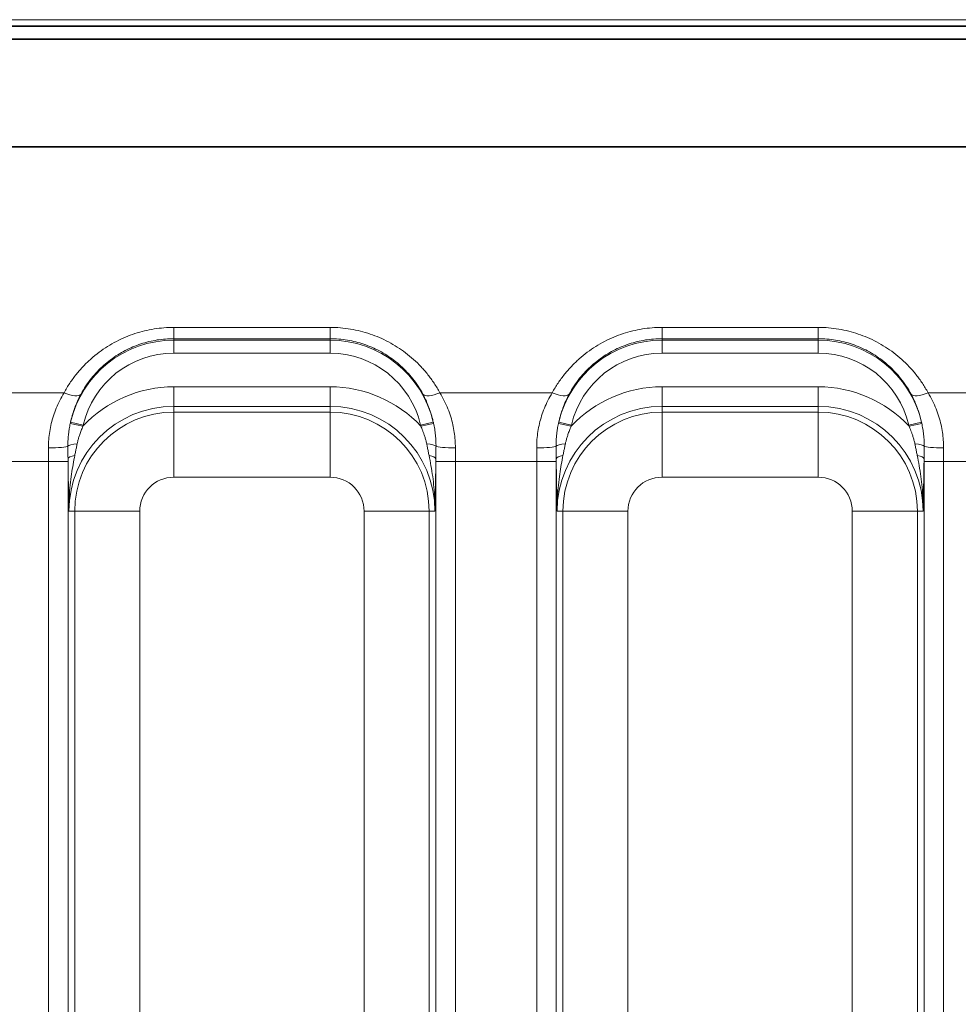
# Model space of a CAD drawing. Header units: millimetres. Extents: x 10 to 830, y 10 to 584.
# Tile 25 of 174: x 259 to 273, y 189 to 204. Entities that reach past the tile are written whole.
import ezdxf

# ---------------------------------------------------------------- set-up
doc = ezdxf.new("R2010")
doc.units = ezdxf.units.MM
doc.header["$LTSCALE"] = 2
for name, color, linetype, lineweight in [('Bemaßung (ISO)', 7, 'Continuous', 25), ('Sichtbar (ISO)', 7, 'Continuous', 35), ('Sichtbar schmal (ISO)', 7, 'Continuous', 18)]:
    doc.layers.add(name, color=color, linetype=linetype, lineweight=lineweight)
doc.styles.add('Notiztext (ISO)', font='isocpeur.ttf')
doc.dimstyles.new('Standard (ISO)', dxfattribs={"dimscale": 2, "dimtxt": 3.5, "dimasz": 2.5, "dimexe": 2, "dimexo": 0, "dimgap": 0.762, "dimtad": 1, "dimtoh": 1, "dimdec": 8, "dimdsep": 46, "dimtxsty": 'Notiztext (ISO)', "dimcen": 0.09, "dimdle": 10, "dimclrd": 256, "dimclre": 256, "dimclrt": 256, "dimadec": 6, "dimazin": 2, "dimtfac": 0.514286, "dimtdec": 3, "dimtmove": 0, "dimatfit": 3, "dimfxl": 1, "dimtolj": 1, "dimlwd": -1, "dimlwe": -1, "dimarcsym": 0})

# ---------------------------------------------------------------- blocks, each defined once
blk = doc.blocks.new('*D26')
at = {"layer": 'Bemaßung (ISO)', "transparency": 16777216}
for p, q in [((213.635, 194.366), (213.635, 132.981)), ((281.135, 194.366), (281.135, 132.981)), ((218.635, 136.981), (276.135, 136.981))]:
    blk.add_line(p, q, dxfattribs=at)
for points in [[(218.635, 137.814), (218.635, 136.147), (213.635, 136.981)], [(276.135, 137.814), (276.135, 136.147), (281.135, 136.981)]]:
    blk.add_solid(points, dxfattribs=at)
at = {"layer": 'Defpoints', "color": 0, "transparency": 16777216}
for p in [(213.635, 194.366), (281.135, 194.366), (281.135, 136.981)]:
    blk.add_point(p, dxfattribs=at)
at = {"layer": 'Bemaßung (ISO)', "transparency": 16777216, "insert": (239.685, 145.505), "char_height": 7, "attachment_point": 1, "style": 'Notiztext (ISO)'}
blk.add_mtext('\\A1;67.5', dxfattribs=at)

msp = doc.modelspace()

# ---------------------------------------------------------------- linework, layer by layer
at = {"layer": 'Sichtbar (ISO)'}
for p, q in [((304.37804724, 203.86790502), (190.39148968, 203.86790502)), ((304.37804723, 203.66790502), (190.39148969, 203.66790502)), ((304.37804723, 203.66642402), (190.39148969, 203.66642402)), ((216.37465252, 202.01438877), (278.39488384, 202.01438885))]:
    msp.add_line(p, q, dxfattribs=at)
at = {"layer": 'Sichtbar schmal (ISO)'}
for p, q in [((304.37804722, 203.96790502), (190.3914897, 203.96790502)), ((263.58504723, 199.24026347), (261.18504723, 199.24026347)), ((261.18504723, 199.24026347), (261.18504723, 199.06743586)), ((263.58504723, 199.24026347), (263.58504723, 199.06743586)), ((271.08504723, 199.24026347), (268.68504723, 199.24026347)), ((268.68504723, 199.24026347), (268.68504723, 199.06743586)), ((271.08504723, 199.24026347), (271.08504723, 199.06743586)), ((261.18504723, 199.06743586), (261.18504723, 199.04475413)), ((263.58504723, 199.06743586), (261.18504723, 199.06743586)), ((263.58504723, 199.04475413), (263.58504723, 199.06743586)), ((268.68504723, 199.06743586), (268.68504723, 199.04475413)), ((271.08504723, 199.06743586), (268.68504723, 199.06743586)), ((271.08504723, 199.04475413), (271.08504723, 199.06743586)), ((261.18504723, 199.04475413), (261.18504723, 198.84487596)), ((263.58504723, 199.04475413), (261.18504723, 199.04475413)), ((263.58504723, 199.04475413), (263.58504723, 198.84487596)), ((268.68504723, 199.04475413), (268.68504723, 198.84487596)), ((271.08504723, 199.04475413), (268.68504723, 199.04475413)), ((271.08504723, 199.04475413), (271.08504723, 198.84487596)), ((263.58504723, 198.84487596), (261.18504723, 198.84487596)), ((271.08504723, 198.84487596), (268.68504723, 198.84487596)), ((261.18504723, 198.32772035), (261.18504723, 198.0279031)), ((263.58504723, 198.32772035), (261.18504723, 198.32772035)), ((263.58504723, 198.32772035), (263.58504723, 198.0279031)), ((268.68504723, 198.32772035), (268.68504723, 198.0279031)), ((271.08504723, 198.32772035), (268.68504723, 198.32772035)), ((271.08504723, 198.32772035), (271.08504723, 198.0279031)), ((257.77164999, 198.236796), (259.49844446, 198.236796)), ((265.27164999, 198.236796), (266.99844446, 198.236796)), ((274.49844446, 198.236796), (272.77164999, 198.236796)), ((263.58504723, 198.0279031), (261.18504723, 198.0279031)), ((261.18504723, 197.93906977), (261.18504723, 198.0279031)), ((263.58504723, 197.93906977), (263.58504723, 198.0279031)), ((271.08504723, 198.0279031), (268.68504723, 198.0279031)), ((268.68504723, 197.93906977), (268.68504723, 198.0279031)), ((271.08504723, 197.93906977), (271.08504723, 198.0279031)), ((261.18504723, 196.93967894), (261.18504723, 197.93906977)), ((261.18504723, 197.93906977), (263.58504723, 197.93906977)), ((263.58504723, 196.93967894), (263.58504723, 197.93906977)), ((268.68504723, 196.93967894), (268.68504723, 197.93906977)), ((268.68504723, 197.93906977), (271.08504723, 197.93906977)), ((271.08504723, 196.93967894), (271.08504723, 197.93906977)), ((259.59477841, 197.76616645), (259.78977758, 197.72266961)), ((259.5990911, 197.78547971), (259.79376772, 197.74017745)), ((265.17100347, 197.78547923), (264.97632669, 197.74017755)), ((265.17531589, 197.76616724), (264.98031704, 197.72266892)), ((267.09477841, 197.76616645), (267.28977758, 197.72266961)), ((267.0990911, 197.78547971), (267.29376772, 197.74017745)), ((272.67100347, 197.78547923), (272.47632669, 197.74017755)), ((272.67531589, 197.76616724), (272.48031704, 197.72266892)), ((258.01031187, 197.17854907), (259.25978259, 197.17854907)), ((259.25978259, 197.17854907), (259.55959984, 197.17854907)), ((259.25978259, 197.17854907), (259.25978259, 179.15429897)), ((259.55959984, 197.17854907), (259.55959984, 179.15429897)), ((265.51031187, 197.17854907), (265.21049462, 197.17854907)), ((265.21049462, 179.15429897), (265.21049462, 197.17854907)), ((265.51031187, 197.17854907), (266.75978259, 197.17854907)), ((265.51031187, 179.15429897), (265.51031187, 197.17854907)), ((266.75978259, 197.17854907), (267.05959984, 197.17854907)), ((266.75978259, 197.17854907), (266.75978259, 179.15429897)), ((267.05959984, 197.17854907), (267.05959984, 179.15429897)), ((273.01031187, 197.17854907), (272.71049462, 197.17854907)), ((272.71049462, 179.15429897), (272.71049462, 197.17854907)), ((273.01031187, 197.17854907), (274.25978259, 197.17854907)), ((273.01031187, 179.15429897), (273.01031187, 197.17854907)), ((261.18504723, 196.93967894), (263.58504723, 196.93967894)), ((268.68504723, 196.93967894), (271.08504723, 196.93967894)), ((259.66240148, 196.41642402), (259.57356815, 196.41642402)), ((259.66240148, 179.71642402), (259.66240148, 196.41642402)), ((260.66179231, 196.41642402), (259.66240148, 196.41642402)), ((260.66179231, 179.71642402), (260.66179231, 196.41642402)), ((264.10830215, 196.41642402), (265.10769297, 196.41642402)), ((264.10830215, 196.41642402), (264.10830215, 179.71642402)), ((265.10769297, 196.41642402), (265.19652631, 196.41642402)), ((265.10769297, 196.41642402), (265.10769297, 179.71642402)), ((267.16240148, 196.41642402), (267.07356815, 196.41642402)), ((267.16240148, 179.71642402), (267.16240148, 196.41642402)), ((268.16179231, 196.41642402), (267.16240148, 196.41642402)), ((268.16179231, 179.71642402), (268.16179231, 196.41642402)), ((271.60830215, 196.41642402), (272.60769297, 196.41642402)), ((271.60830215, 196.41642402), (271.60830215, 179.71642402)), ((272.60769297, 196.41642402), (272.69652631, 196.41642402)), ((272.60769297, 196.41642402), (272.60769297, 179.71642402))]:
    msp.add_line(p, q, dxfattribs=at)
for centre, radius, start, end in [((261.18504723, 197.41642402), 1.62833011, 90, 166.900271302), ((263.58504723, 197.41642402), 1.62833011, 13.099718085, 90), ((268.68504723, 197.41642402), 1.62833011, 90, 166.900271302), ((271.08504723, 197.41642402), 1.62833011, 13.099718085, 90), ((261.18504723, 197.41642402), 1.42845194, 90, 166.900291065), ((263.58504723, 197.41642402), 1.42845194, 13.099713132, 90), ((268.68504723, 197.41642402), 1.42845194, 90, 166.900291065), ((271.08504723, 197.41642402), 1.42845194, 13.099713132, 90), ((261.18504723, 196.41642402), 1.91129633, 90, 136.88741805), ((263.58504723, 196.41642402), 1.91129633, 43.112575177, 90), ((268.68504723, 196.41642402), 1.91129633, 90, 136.88741805), ((271.08504723, 196.41642402), 1.91129633, 43.112575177, 90), ((261.18504723, 196.41642402), 1.61147908, 90, 180), ((263.58504723, 196.41642402), 1.61147908, 0, 90), ((268.68504723, 196.41642402), 1.61147908, 90, 180), ((271.08504723, 196.41642402), 1.61147908, 0, 90), ((261.18504723, 196.41642402), 1.52264575, 90, 180), ((263.58504723, 196.41642402), 1.52264575, 0, 90), ((268.68504723, 196.41642402), 1.52264575, 90, 180), ((271.08504723, 196.41642402), 1.52264575, 0, 90), ((261.18504723, 196.41642402), 0.52325492, 90, 180), ((263.58504723, 196.41642402), 0.52325492, 0, 90), ((268.68504723, 196.41642402), 0.52325492, 90, 180), ((271.08504723, 196.41642402), 0.52325492, 0, 90)]:
    msp.add_arc(centre, radius, start, end, dxfattribs=at)
for centre, major_axis, ratio, start_param, end_param in [((259.49844446, 198.36378563), (0.26364193, -0.14315353), 0.3798267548, 4.9157773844, 6.2454495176), ((265.27164999, 198.36378563), (-0.26364193, -0.14315353), 0.3798267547, 0.0377357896, 1.3674079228), ((266.99844446, 198.36378563), (0.26364193, -0.14315353), 0.3798267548, 4.9157773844, 6.2454495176), ((272.77164999, 198.36378563), (-0.26364193, -0.14315353), 0.3798267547, 0.0377357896, 1.3674079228), ((259.63105796, 197.78798892), (-0.05571457, -0.23820593), 0.1250005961, 4.7521470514, 4.8333195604), ((259.81935131, 197.75146908), (-0.04967598, -0.20554564), 0.1053945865, 4.7927997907, 4.8783860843), ((264.96408, 197.74444065), (0.03403468, -0.14398328), 0.074008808, 1.4015350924, 1.5236958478), ((267.13105795, 197.78798892), (-0.05571456, -0.2382059), 0.1250005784, 4.7521470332, 4.8333195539), ((267.3193513, 197.75146908), (-0.04967598, -0.20554564), 0.105394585, 4.7927997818, 4.8783860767), ((272.46407997, 197.74444067), (0.03403471, -0.1439834), 0.0740088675, 1.4015350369, 1.5236956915), ((259.2594291, 197.41642402), (0.29999867, 0.00089324), 0.0849549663, 4.7121360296, 6.1615545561), ((259.75574829, 197.41274749), (-0.19996666, -0.00365148), 0.2062041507, 4.989652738, 6.1593213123), ((265.01434617, 197.41274753), (0.19996666, -0.00365144), 0.2062040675, 0.1238639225, 1.2935325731), ((265.51066536, 197.41642402), (-0.29999867, 0.00089324), 0.0849549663, 0.1216307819, 1.5710492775), ((266.7594291, 197.41642402), (0.29999867, 0.00089324), 0.0849549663, 4.7121360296, 6.1615545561), ((267.25574829, 197.41274749), (-0.19996666, -0.00365148), 0.2062041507, 4.989652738, 6.1593213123), ((272.51434617, 197.41274753), (0.19996666, -0.00365144), 0.2062040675, 0.1238639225, 1.2935325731), ((273.01066536, 197.41642402), (-0.29999867, 0.00089324), 0.0849549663, 0.1216307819, 1.5710492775), ((259.16215088, 197.17854885), (-0.0000001, -2.49810207), 0.0390823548, 1.5707964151, 1.6559190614), ((259.75946718, 197.22020827), (-0.19998676, -0.00230169), 0.3129999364, 5.2079070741, 6.2464311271), ((265.01062728, 197.22020848), (0.19998676, -0.0023017), 0.3129998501, 0.0367543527, 1.0752782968), ((265.60794273, 197.17854897), (-0.00000007, 2.49809931), 0.0390820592, 1.4856735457, 1.5707962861), ((266.66215088, 197.17854885), (-0.0000001, -2.49810207), 0.0390823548, 1.5707964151, 1.6559190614), ((267.25946718, 197.22020827), (-0.19998676, -0.00230169), 0.3129999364, 5.2079070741, 6.2464311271), ((272.51062728, 197.22020848), (0.19998676, -0.0023017), 0.3129998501, 0.0367543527, 1.0752782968), ((273.10794273, 197.17854897), (-0.00000007, 2.49809931), 0.0390820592, 1.4856735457, 1.5707962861), ((259.46194029, 197.17854799), (0.00000003, -2.79832312), 0.03489931, 1.570796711, 1.5856845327), ((265.30815381, 197.17854847), (0.00000002, 2.79831295), 0.0348993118, 1.5559081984, 1.5707961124), ((266.96194029, 197.17854799), (0.00000003, -2.79832312), 0.0348993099, 1.570796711, 1.5856845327), ((272.80815382, 197.17854847), (0.00000002, 2.79831295), 0.0348993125, 1.5559081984, 1.5707961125)]:
    msp.add_ellipse(centre, major_axis=major_axis, ratio=ratio, start_param=start_param, end_param=end_param, dxfattribs=at)
for points in [[(261.18504723, 199.24026347), (261.13369276, 199.2402633), (261.03182908, 199.2361068), (260.88342697, 199.21840442), (260.73384352, 199.18855694), (260.58684278, 199.14678262), (260.44280569, 199.09314559), (260.30252159, 199.02766076), (260.16650818, 198.95018895), (260.03593706, 198.86094248), (259.91168894, 198.75990963), (259.79599321, 198.64866665), (259.68640194, 198.5238741), (259.58551903, 198.38618884), (259.52616412, 198.28784602), (259.49844446, 198.236796)], [(265.27164999, 198.236796), (265.24416765, 198.28740901), (265.18562696, 198.38427733), (265.09005207, 198.51557617), (264.9838418, 198.63835711), (264.86914977, 198.75030831), (264.74669422, 198.85145829), (264.61772291, 198.94123682), (264.48318113, 199.01946929), (264.34395918, 199.08608375), (264.19972936, 199.14129537), (264.05399688, 199.18417269), (263.90179937, 199.2161372), (263.74388607, 199.23588124), (263.63824575, 199.24026325), (263.58504723, 199.24026347)], [(268.68504723, 199.24026347), (268.63369276, 199.2402633), (268.53182908, 199.2361068), (268.38342697, 199.21840442), (268.23384352, 199.18855694), (268.08684278, 199.14678262), (267.94280569, 199.09314559), (267.80252159, 199.02766076), (267.66650818, 198.95018895), (267.53593706, 198.86094248), (267.41168894, 198.75990963), (267.29599321, 198.64866665), (267.18640194, 198.5238741), (267.08551903, 198.38618884), (267.02616412, 198.28784602), (266.99844446, 198.236796)], [(272.77164999, 198.236796), (272.74416765, 198.28740901), (272.68562696, 198.38427733), (272.59005207, 198.51557617), (272.4838418, 198.63835711), (272.36914977, 198.75030831), (272.24669422, 198.85145829), (272.11772291, 198.94123682), (271.98318113, 199.01946929), (271.84395918, 199.08608375), (271.69972936, 199.14129537), (271.55399688, 199.18417269), (271.40179937, 199.2161372), (271.24388607, 199.23588124), (271.13824575, 199.24026325), (271.08504723, 199.24026347)], [(259.55722062, 197.41421825), (259.55749232, 197.39166961), (259.55809937, 197.34728694), (259.55900018, 197.2826238), (259.55944266, 197.24082146), (259.55958901, 197.22020865)], [(265.21050544, 197.22020865), (265.21066511, 197.24269618), (265.21115001, 197.28699114), (265.21205963, 197.35176649), (265.21262528, 197.39359136), (265.21287384, 197.41421828)], [(267.05722062, 197.41421825), (267.05749232, 197.39166961), (267.05809937, 197.34728694), (267.05900018, 197.2826238), (267.05944266, 197.24082146), (267.05958901, 197.22020865)], [(272.71050544, 197.22020865), (272.71066511, 197.24269618), (272.71115001, 197.28699114), (272.71205963, 197.35176649), (272.71262528, 197.39359136), (272.71287384, 197.41421828)]]:
    msp.add_open_spline(points, degree=3, dxfattribs=at)
for points, knots in [([(261.18504723, 199.06743586), (261.14167338, 199.06743569), (261.09850351, 199.06568336), (261.05599748, 199.06228542), (261.01349146, 199.05888747), (260.97164746, 199.05387705), (260.92962444, 199.04716409), (260.88760142, 199.04045113), (260.84540624, 199.03200038), (260.8035829, 199.02186267), (260.76175956, 199.01172496), (260.72030415, 198.99991234), (260.67927041, 198.98642071), (260.63823668, 198.97292907), (260.59762587, 198.95775708), (260.55755024, 198.94091121), (260.51747462, 198.92406534), (260.47793365, 198.90554664), (260.43900038, 198.88533684), (260.40006712, 198.86512704), (260.3617429, 198.84322364), (260.32419496, 198.81965697), (260.28664702, 198.7960903), (260.24987461, 198.77086163), (260.21399652, 198.74397728), (260.17811843, 198.71709293), (260.14313888, 198.68854601), (260.10938478, 198.65855192), (260.07563069, 198.62855783), (260.04308334, 198.59713584), (260.01139832, 198.56380731), (259.9797133, 198.53047878), (259.94891081, 198.49522831), (259.91934385, 198.45818273), (259.88977689, 198.42113715), (259.86145082, 198.3822917), (259.83478708, 198.3420217), (259.80812334, 198.3017517), (259.78310865, 198.26006527), (259.75984736, 198.21695611)], [0, 0, 0, 0, 0.0769230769, 0.0769230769, 0.0769230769, 0.1538461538, 0.1538461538, 0.1538461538, 0.2307692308, 0.2307692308, 0.2307692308, 0.3076923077, 0.3076923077, 0.3076923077, 0.3846153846, 0.3846153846, 0.3846153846, 0.4615384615, 0.4615384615, 0.4615384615, 0.5384615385, 0.5384615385, 0.5384615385, 0.6153846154, 0.6153846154, 0.6153846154, 0.6923076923, 0.6923076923, 0.6923076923, 0.7692307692, 0.7692307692, 0.7692307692, 0.8461538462, 0.8461538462, 0.8461538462, 0.9230769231, 0.9230769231, 0.9230769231, 1, 1, 1, 1]), ([(265.0102471, 198.21695611), (264.98718145, 198.25970272), (264.96252768, 198.30076867), (264.93676676, 198.33981383), (264.91100583, 198.37885899), (264.8841736, 198.41590254), (264.85584119, 198.4517715), (264.82750877, 198.48764046), (264.7976447, 198.52231194), (264.76657925, 198.55545623), (264.73551381, 198.58860051), (264.70325438, 198.62022606), (264.66989068, 198.65033077), (264.63652698, 198.68043549), (264.60205678, 198.70901692), (264.56666035, 198.73599495), (264.53126392, 198.76297298), (264.49494228, 198.78834926), (264.45782819, 198.81209729), (264.4207141, 198.83584531), (264.38280776, 198.85796542), (264.34423218, 198.87844043), (264.3056566, 198.89891543), (264.26641496, 198.91774898), (264.22646591, 198.93498256), (264.18651687, 198.95221614), (264.14585371, 198.9678365), (264.10496935, 198.98169764), (264.06408498, 198.99555878), (264.0229912, 199.00769149), (263.98097889, 199.01828527), (263.93896658, 199.02887906), (263.89603051, 199.0379114), (263.85230188, 199.04522904), (263.80857324, 199.05254667), (263.76404806, 199.05813568), (263.71939614, 199.06185293), (263.67474421, 199.06557018), (263.62996715, 199.06743565), (263.58504723, 199.06743586)], [0, 0, 0, 0, 0.0769230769, 0.0769230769, 0.0769230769, 0.1538461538, 0.1538461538, 0.1538461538, 0.2307692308, 0.2307692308, 0.2307692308, 0.3076923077, 0.3076923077, 0.3076923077, 0.3846153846, 0.3846153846, 0.3846153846, 0.4615384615, 0.4615384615, 0.4615384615, 0.5384615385, 0.5384615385, 0.5384615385, 0.6153846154, 0.6153846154, 0.6153846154, 0.6923076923, 0.6923076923, 0.6923076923, 0.7692307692, 0.7692307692, 0.7692307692, 0.8461538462, 0.8461538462, 0.8461538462, 0.9230769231, 0.9230769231, 0.9230769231, 1, 1, 1, 1]), ([(268.68504723, 199.06743586), (268.64167338, 199.06743569), (268.59850351, 199.06568336), (268.55599748, 199.06228542), (268.51349146, 199.05888747), (268.47164746, 199.05387705), (268.42962444, 199.04716409), (268.38760142, 199.04045113), (268.34540624, 199.03200038), (268.3035829, 199.02186267), (268.26175956, 199.01172496), (268.22030415, 198.99991234), (268.17927041, 198.98642071), (268.13823668, 198.97292907), (268.09762587, 198.95775708), (268.05755024, 198.94091121), (268.01747462, 198.92406534), (267.97793365, 198.90554664), (267.93900038, 198.88533684), (267.90006712, 198.86512704), (267.8617429, 198.84322364), (267.82419496, 198.81965697), (267.78664702, 198.7960903), (267.74987461, 198.77086163), (267.71399652, 198.74397728), (267.67811843, 198.71709293), (267.64313888, 198.68854601), (267.60938478, 198.65855192), (267.57563069, 198.62855783), (267.54308334, 198.59713584), (267.51139832, 198.56380731), (267.4797133, 198.53047878), (267.44891081, 198.49522831), (267.41934385, 198.45818273), (267.38977689, 198.42113715), (267.36145082, 198.3822917), (267.33478708, 198.3420217), (267.30812334, 198.3017517), (267.28310865, 198.26006527), (267.25984736, 198.21695611)], [0, 0, 0, 0, 0.0769230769, 0.0769230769, 0.0769230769, 0.1538461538, 0.1538461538, 0.1538461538, 0.2307692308, 0.2307692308, 0.2307692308, 0.3076923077, 0.3076923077, 0.3076923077, 0.3846153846, 0.3846153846, 0.3846153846, 0.4615384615, 0.4615384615, 0.4615384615, 0.5384615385, 0.5384615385, 0.5384615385, 0.6153846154, 0.6153846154, 0.6153846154, 0.6923076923, 0.6923076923, 0.6923076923, 0.7692307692, 0.7692307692, 0.7692307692, 0.8461538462, 0.8461538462, 0.8461538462, 0.9230769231, 0.9230769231, 0.9230769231, 1, 1, 1, 1]), ([(272.5102471, 198.21695611), (272.48718145, 198.25970272), (272.46252768, 198.30076867), (272.43676676, 198.33981383), (272.41100583, 198.37885899), (272.3841736, 198.41590254), (272.35584119, 198.4517715), (272.32750877, 198.48764046), (272.2976447, 198.52231194), (272.26657925, 198.55545623), (272.23551381, 198.58860051), (272.20325438, 198.62022606), (272.16989068, 198.65033077), (272.13652698, 198.68043549), (272.10205678, 198.70901692), (272.06666035, 198.73599495), (272.03126392, 198.76297298), (271.99494228, 198.78834926), (271.95782819, 198.81209729), (271.9207141, 198.83584531), (271.88280776, 198.85796542), (271.84423218, 198.87844043), (271.8056566, 198.89891543), (271.76641496, 198.91774898), (271.72646591, 198.93498256), (271.68651687, 198.95221614), (271.64585371, 198.9678365), (271.60496935, 198.98169764), (271.56408498, 198.99555878), (271.5229912, 199.00769149), (271.48097889, 199.01828527), (271.43896658, 199.02887906), (271.39603051, 199.0379114), (271.35230188, 199.04522904), (271.30857324, 199.05254667), (271.26404806, 199.05813568), (271.21939614, 199.06185293), (271.17474421, 199.06557018), (271.12996715, 199.06743565), (271.08504723, 199.06743586)], [0, 0, 0, 0, 0.0769230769, 0.0769230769, 0.0769230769, 0.1538461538, 0.1538461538, 0.1538461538, 0.2307692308, 0.2307692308, 0.2307692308, 0.3076923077, 0.3076923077, 0.3076923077, 0.3846153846, 0.3846153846, 0.3846153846, 0.4615384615, 0.4615384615, 0.4615384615, 0.5384615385, 0.5384615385, 0.5384615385, 0.6153846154, 0.6153846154, 0.6153846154, 0.6923076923, 0.6923076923, 0.6923076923, 0.7692307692, 0.7692307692, 0.7692307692, 0.8461538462, 0.8461538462, 0.8461538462, 0.9230769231, 0.9230769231, 0.9230769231, 1, 1, 1, 1]), ([(259.49844446, 198.236796), (259.47370511, 198.19611496), (259.45143703, 198.15560346), (259.43158331, 198.11604176), (259.41172958, 198.07648005), (259.39429022, 198.03788344), (259.37841018, 197.99885478), (259.36253015, 197.95982611), (259.34820944, 197.92035248), (259.33564248, 197.88122855), (259.32307552, 197.84210461), (259.31226231, 197.80333963), (259.30281105, 197.76369472), (259.29335978, 197.7240498), (259.28527045, 197.68352014), (259.2787583, 197.64227814), (259.27224615, 197.60103614), (259.26731117, 197.55907951), (259.26407178, 197.51709993), (259.2608324, 197.47512035), (259.25928861, 197.43311976), (259.2594291, 197.39093742)], [0.00000000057, 0.00000000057, 0.00000000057, 0.00000000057, 0.14285714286, 0.14285714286, 0.14285714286, 0.28571428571, 0.28571428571, 0.28571428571, 0.42857142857, 0.42857142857, 0.42857142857, 0.57142857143, 0.57142857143, 0.57142857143, 0.71428571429, 0.71428571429, 0.71428571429, 0.85714285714, 0.85714285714, 0.85714285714, 1, 1, 1, 1]), ([(259.75984736, 198.21695611), (259.73979998, 198.17980245), (259.72167506, 198.14281553), (259.70548502, 198.10667657), (259.68929499, 198.07053761), (259.67500034, 198.03526958), (259.66193051, 197.99969614), (259.6609344, 197.99698492), (259.65994558, 197.99427185), (259.65896411, 197.99155711), (259.64706786, 197.95865221), (259.63625611, 197.92549971), (259.6265878, 197.89245021), (259.62539377, 197.88836863), (259.6242171, 197.88428865), (259.62305764, 197.88021025), (259.61405408, 197.84854029), (259.60608653, 197.81696722), (259.59909109, 197.78547965)], [0, 0, 0, 0, 0.25, 0.25, 0.25, 0.5, 0.5, 0.5, 0.51905367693, 0.51905367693, 0.51905367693, 0.75, 0.75, 0.75, 0.77852159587, 0.77852159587, 0.77852159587, 0.99999958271, 0.99999958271, 0.99999958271, 0.99999958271]), ([(265.17100332, 197.78547949), (265.16517561, 197.81171073), (265.15861452, 197.83826047), (265.15126821, 197.86505595), (265.14895399, 197.87349698), (265.14656188, 197.88196231), (265.1440904, 197.89044971), (265.13542076, 197.92022241), (265.12577597, 197.95026713), (265.11506091, 197.98056482), (265.11302485, 197.98632197), (265.1109501, 197.99208816), (265.10883597, 197.99786328), (265.09665189, 198.03114624), (265.08315759, 198.06472464), (265.06829976, 198.09837846), (265.06701211, 198.10129506), (265.06571424, 198.10421221), (265.06440613, 198.10712978), (265.04800402, 198.14371248), (265.02999134, 198.18036422), (265.0102471, 198.21695611)], [0, 0, 0, 0, 0.1901116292, 0.1901116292, 0.1901116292, 0.25, 0.25, 0.25, 0.4600806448, 0.4600806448, 0.4600806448, 0.5, 0.5, 0.5, 0.7300617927, 0.7300617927, 0.7300617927, 0.75, 0.75, 0.75, 1, 1, 1, 1]), ([(265.51066536, 197.39093742), (265.5107988, 197.43099137), (265.50938197, 197.47088094), (265.50653724, 197.51022292), (265.50369252, 197.5495649), (265.49941991, 197.58836163), (265.49358575, 197.62758697), (265.4877516, 197.66681231), (265.48035592, 197.7064621), (265.47139524, 197.74603151), (265.46243456, 197.78560092), (265.45190889, 197.82509475), (265.4394941, 197.86521622), (265.42707932, 197.90533768), (265.41277541, 197.94608225), (265.39636537, 197.98724317), (265.37995532, 198.02840409), (265.36143912, 198.06998082), (265.34070461, 198.11165006), (265.31997009, 198.1533193), (265.29701726, 198.19508233), (265.27164999, 198.236796)], [0, 0, 0, 0, 0.14285714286, 0.14285714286, 0.14285714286, 0.28571428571, 0.28571428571, 0.28571428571, 0.42857142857, 0.42857142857, 0.42857142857, 0.57142857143, 0.57142857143, 0.57142857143, 0.71428571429, 0.71428571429, 0.71428571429, 0.85714285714, 0.85714285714, 0.85714285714, 0.99999999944, 0.99999999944, 0.99999999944, 0.99999999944]), ([(266.99844446, 198.236796), (266.97370511, 198.19611496), (266.95143703, 198.15560346), (266.93158331, 198.11604176), (266.91172958, 198.07648005), (266.89429022, 198.03788344), (266.87841018, 197.99885478), (266.86253015, 197.95982611), (266.84820944, 197.92035248), (266.83564248, 197.88122855), (266.82307552, 197.84210461), (266.81226231, 197.80333963), (266.80281105, 197.76369472), (266.79335978, 197.7240498), (266.78527045, 197.68352014), (266.7787583, 197.64227814), (266.77224615, 197.60103614), (266.76731117, 197.55907951), (266.76407178, 197.51709993), (266.7608324, 197.47512035), (266.75928861, 197.43311976), (266.7594291, 197.39093742)], [0.00000000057, 0.00000000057, 0.00000000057, 0.00000000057, 0.14285714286, 0.14285714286, 0.14285714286, 0.28571428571, 0.28571428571, 0.28571428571, 0.42857142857, 0.42857142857, 0.42857142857, 0.57142857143, 0.57142857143, 0.57142857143, 0.71428571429, 0.71428571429, 0.71428571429, 0.85714285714, 0.85714285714, 0.85714285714, 1, 1, 1, 1]), ([(267.25984736, 198.21695611), (267.23979998, 198.17980245), (267.22167506, 198.14281553), (267.20548502, 198.10667657), (267.18929499, 198.07053761), (267.17500034, 198.03526958), (267.16193051, 197.99969614), (267.1609344, 197.99698492), (267.15994558, 197.99427185), (267.15896411, 197.99155711), (267.14706786, 197.95865221), (267.13625611, 197.92549971), (267.1265878, 197.89245021), (267.12539377, 197.88836863), (267.1242171, 197.88428865), (267.12305764, 197.88021025), (267.11405408, 197.84854029), (267.10608653, 197.81696722), (267.09909109, 197.78547965)], [0, 0, 0, 0, 0.25, 0.25, 0.25, 0.5, 0.5, 0.5, 0.51905367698, 0.51905367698, 0.51905367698, 0.75, 0.75, 0.75, 0.77852159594, 0.77852159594, 0.77852159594, 0.99999958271, 0.99999958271, 0.99999958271, 0.99999958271]), ([(272.67100332, 197.78547949), (272.66517561, 197.81171073), (272.65861452, 197.83826047), (272.65126821, 197.86505595), (272.64895399, 197.87349698), (272.64656188, 197.88196231), (272.6440904, 197.89044971), (272.63542076, 197.92022241), (272.62577597, 197.95026713), (272.61506091, 197.98056482), (272.61302485, 197.98632197), (272.6109501, 197.99208816), (272.60883597, 197.99786328), (272.59665189, 198.03114624), (272.58315759, 198.06472464), (272.56829976, 198.09837846), (272.56701211, 198.10129506), (272.56571424, 198.10421221), (272.56440613, 198.10712978), (272.54800402, 198.14371248), (272.52999134, 198.18036422), (272.5102471, 198.21695611)], [0, 0, 0, 0, 0.1901116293, 0.1901116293, 0.1901116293, 0.25, 0.25, 0.25, 0.4600806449, 0.4600806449, 0.4600806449, 0.5, 0.5, 0.5, 0.7300617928, 0.7300617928, 0.7300617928, 0.75, 0.75, 0.75, 1, 1, 1, 1]), ([(273.01066536, 197.39093742), (273.0107988, 197.43099137), (273.00938197, 197.47088094), (273.00653724, 197.51022292), (273.00369252, 197.5495649), (272.99941991, 197.58836163), (272.99358575, 197.62758697), (272.9877516, 197.66681231), (272.98035592, 197.7064621), (272.97139524, 197.74603151), (272.96243456, 197.78560092), (272.95190889, 197.82509475), (272.9394941, 197.86521622), (272.92707932, 197.90533768), (272.91277541, 197.94608225), (272.89636537, 197.98724317), (272.87995532, 198.02840409), (272.86143912, 198.06998082), (272.84070461, 198.11165006), (272.81997009, 198.1533193), (272.79701726, 198.19508233), (272.77164999, 198.236796)], [0, 0, 0, 0, 0.14285714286, 0.14285714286, 0.14285714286, 0.28571428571, 0.28571428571, 0.28571428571, 0.42857142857, 0.42857142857, 0.42857142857, 0.57142857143, 0.57142857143, 0.57142857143, 0.71428571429, 0.71428571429, 0.71428571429, 0.85714285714, 0.85714285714, 0.85714285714, 0.99999999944, 0.99999999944, 0.99999999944, 0.99999999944]), ([(259.5947783, 197.76616594), (259.58829799, 197.73643043), (259.58284268, 197.70791188), (259.57828547, 197.6805669), (259.5766083, 197.67050326), (259.57505255, 197.66059864), (259.57361231, 197.65085919), (259.57113911, 197.63413454), (259.5690068, 197.61789693), (259.56717932, 197.60217907), (259.56428762, 197.57730806), (259.5621577, 197.55373836), (259.56062145, 197.53145227), (259.55908519, 197.50916619), (259.55814402, 197.48816361), (259.55763311, 197.46860836), (259.5571222, 197.44905311), (259.55703811, 197.43094529), (259.55722062, 197.41421837)], [0, 0, 0, 0, 0.2, 0.2, 0.2, 0.2736049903, 0.2736049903, 0.2736049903, 0.4, 0.4, 0.4, 0.6, 0.6, 0.6, 0.8, 0.8, 0.8, 1, 1, 1, 1]), ([(259.78977736, 197.72266882), (259.7796962, 197.69962096), (259.77059047, 197.67753151), (259.76238843, 197.6564126), (259.75418638, 197.63529369), (259.74688805, 197.61514534), (259.74039723, 197.59601362), (259.7339064, 197.5768819), (259.72822187, 197.55876695), (259.72320677, 197.54163922), (259.71819167, 197.5245115), (259.71384641, 197.50837112), (259.71006617, 197.49331963), (259.70628592, 197.47826814), (259.70307001, 197.46430536), (259.70028824, 197.45140734)], [0, 0, 0, 0, 0.2, 0.2, 0.2, 0.4, 0.4, 0.4, 0.6, 0.6, 0.6, 0.8, 0.8, 0.8, 1, 1, 1, 1]), ([(265.06980621, 197.45140737), (265.0653838, 197.47191266), (265.06062292, 197.49154332), (265.05566009, 197.5102255), (265.05069726, 197.52890769), (265.04553359, 197.54664147), (265.04029038, 197.56346684), (265.03504717, 197.58029221), (265.02972437, 197.59620926), (265.02443832, 197.61122977), (265.01915227, 197.62625028), (265.01390292, 197.64037429), (265.00878696, 197.6536212), (265.00367099, 197.66686811), (264.99868843, 197.67923794), (264.99391935, 197.69074291), (264.98915029, 197.70224784), (264.98459471, 197.71288791), (264.98031705, 197.72266894)], [0, 0, 0, 0, 0.16666666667, 0.16666666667, 0.16666666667, 0.33333333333, 0.33333333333, 0.33333333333, 0.5, 0.5, 0.5, 0.66666666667, 0.66666666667, 0.66666666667, 0.83333333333, 0.83333333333, 0.83333333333, 0.99999943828, 0.99999943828, 0.99999943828, 0.99999943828]), ([(265.17531589, 197.76616721), (265.17485123, 197.76829929), (265.17438175, 197.77043601), (265.17390742, 197.77257737), (265.17343308, 197.77471873), (265.1729539, 197.77686472), (265.1724699, 197.77901505), (265.17198591, 197.78116533), (265.17149711, 197.78331994), (265.17100335, 197.78547934)], [0.00000148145, 0.00000148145, 0.00000148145, 0.00000148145, 0.33333333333, 0.33333333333, 0.33333333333, 0.66666666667, 0.66666666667, 0.66666666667, 0.99999255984, 0.99999255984, 0.99999255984, 0.99999255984]), ([(265.21287384, 197.41421835), (265.21316433, 197.44084623), (265.21227756, 197.49176443), (265.2076175, 197.56105916), (265.20070538, 197.62313161), (265.19249087, 197.67811385), (265.18377663, 197.72611251), (265.17806146, 197.7535694), (265.1753159, 197.76616718)], [0.000000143, 0.000000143, 0.000000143, 0.000000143, 0.16666666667, 0.33333333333, 0.5, 0.66666666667, 0.83333333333, 1, 1, 1, 1]), ([(267.0947783, 197.76616594), (267.08829799, 197.73643043), (267.08284268, 197.70791188), (267.07828547, 197.6805669), (267.0766083, 197.67050326), (267.07505255, 197.66059864), (267.07361231, 197.65085919), (267.07113911, 197.63413454), (267.0690068, 197.61789693), (267.06717932, 197.60217907), (267.06428762, 197.57730806), (267.0621577, 197.55373836), (267.06062145, 197.53145227), (267.05908519, 197.50916619), (267.05814402, 197.48816361), (267.05763311, 197.46860836), (267.0571222, 197.44905311), (267.05703811, 197.43094529), (267.05722062, 197.41421837)], [0, 0, 0, 0, 0.2, 0.2, 0.2, 0.2736049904, 0.2736049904, 0.2736049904, 0.4, 0.4, 0.4, 0.6, 0.6, 0.6, 0.8, 0.8, 0.8, 1, 1, 1, 1]), ([(267.28977736, 197.72266882), (267.2796962, 197.69962096), (267.27059047, 197.67753151), (267.26238843, 197.6564126), (267.25418638, 197.63529369), (267.24688805, 197.61514534), (267.24039723, 197.59601362), (267.2339064, 197.5768819), (267.22822187, 197.55876695), (267.22320677, 197.54163922), (267.21819167, 197.5245115), (267.21384641, 197.50837112), (267.21006617, 197.49331963), (267.20628592, 197.47826814), (267.20307001, 197.46430536), (267.20028824, 197.45140734)], [0, 0, 0, 0, 0.2, 0.2, 0.2, 0.4, 0.4, 0.4, 0.6, 0.6, 0.6, 0.8, 0.8, 0.8, 1, 1, 1, 1]), ([(272.56980621, 197.45140737), (272.5653838, 197.47191266), (272.56062292, 197.49154332), (272.55566009, 197.5102255), (272.55069726, 197.52890769), (272.54553359, 197.54664147), (272.54029038, 197.56346684), (272.53504717, 197.58029221), (272.52972437, 197.59620926), (272.52443832, 197.61122977), (272.51915227, 197.62625028), (272.51390292, 197.64037429), (272.50878696, 197.6536212), (272.50367099, 197.66686811), (272.49868843, 197.67923794), (272.49391935, 197.69074291), (272.48915029, 197.70224784), (272.48459471, 197.71288791), (272.48031705, 197.72266894)], [0, 0, 0, 0, 0.16666666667, 0.16666666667, 0.16666666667, 0.33333333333, 0.33333333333, 0.33333333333, 0.5, 0.5, 0.5, 0.66666666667, 0.66666666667, 0.66666666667, 0.83333333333, 0.83333333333, 0.83333333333, 0.99999943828, 0.99999943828, 0.99999943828, 0.99999943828]), ([(272.67531589, 197.76616721), (272.67485123, 197.76829929), (272.67438175, 197.77043601), (272.67390742, 197.77257737), (272.67343308, 197.77471873), (272.6729539, 197.77686472), (272.6724699, 197.77901505), (272.67198591, 197.78116533), (272.67149711, 197.78331994), (272.67100335, 197.78547934)], [0.00000148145, 0.00000148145, 0.00000148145, 0.00000148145, 0.33333333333, 0.33333333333, 0.33333333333, 0.66666666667, 0.66666666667, 0.66666666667, 0.99999255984, 0.99999255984, 0.99999255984, 0.99999255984]), ([(272.71287384, 197.41421835), (272.71316433, 197.44084623), (272.71227756, 197.49176443), (272.7076175, 197.56105916), (272.70070538, 197.62313161), (272.69249087, 197.67811385), (272.68377663, 197.72611251), (272.67806146, 197.7535694), (272.6753159, 197.76616718)], [0.000000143, 0.000000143, 0.000000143, 0.000000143, 0.16666666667, 0.33333333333, 0.5, 0.66666666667, 0.83333333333, 1, 1, 1, 1]), ([(259.70028822, 197.45140724), (259.6960053, 197.43154513), (259.68764719, 197.39193831), (259.67557971, 197.33295446), (259.66768054, 197.29375235), (259.66374222, 197.27418067)], [0.00000055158, 0.00000055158, 0.00000055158, 0.00000055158, 0.33333333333, 0.66666666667, 0.99999921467, 0.99999921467, 0.99999921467, 0.99999921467]), ([(265.10635222, 197.27418077), (265.10206613, 197.29548164), (265.09787845, 197.31625634), (265.09377215, 197.33646115), (265.08966584, 197.35666604), (265.0856401, 197.37630085), (265.08165271, 197.39545327), (265.07766531, 197.41460567), (265.07371636, 197.43327583), (265.06980623, 197.45140728)], [0.00000121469, 0.00000121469, 0.00000121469, 0.00000121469, 0.33333333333, 0.33333333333, 0.33333333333, 0.66666666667, 0.66666666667, 0.66666666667, 0.99999942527, 0.99999942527, 0.99999942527, 0.99999942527]), ([(267.20028822, 197.45140724), (267.1960053, 197.43154513), (267.18764719, 197.39193831), (267.17557971, 197.33295446), (267.16768054, 197.29375235), (267.16374222, 197.27418067)], [0.00000055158, 0.00000055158, 0.00000055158, 0.00000055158, 0.33333333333, 0.66666666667, 0.99999921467, 0.99999921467, 0.99999921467, 0.99999921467]), ([(272.60635222, 197.27418077), (272.60206613, 197.29548164), (272.59787845, 197.31625634), (272.59377215, 197.33646115), (272.58966584, 197.35666604), (272.5856401, 197.37630085), (272.58165271, 197.39545327), (272.57766531, 197.41460567), (272.57371636, 197.43327583), (272.56980623, 197.45140728)], [0.00000121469, 0.00000121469, 0.00000121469, 0.00000121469, 0.33333333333, 0.33333333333, 0.33333333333, 0.66666666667, 0.66666666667, 0.66666666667, 0.99999942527, 0.99999942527, 0.99999942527, 0.99999942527]), ([(259.66374219, 197.27418053), (259.65491799, 197.23034667), (259.64610408, 197.18429416), (259.6377004, 197.13684865), (259.62929671, 197.08940315), (259.62128043, 197.04055699), (259.61365021, 196.98794513), (259.60601998, 196.93533326), (259.59879406, 196.87896146), (259.59263377, 196.81939161), (259.58647349, 196.75982176), (259.58135893, 196.69705601), (259.57792065, 196.63004335), (259.57448237, 196.5630307), (259.57274245, 196.49177281), (259.57356815, 196.41642402)], [0, 0, 0, 0, 0.2, 0.2, 0.2, 0.4, 0.4, 0.4, 0.6, 0.6, 0.6, 0.8, 0.8, 0.8, 1, 1, 1, 1]), ([(265.19652631, 196.41642402), (265.19728726, 196.48588381), (265.19584308, 196.55174365), (265.19303008, 196.61252777), (265.19021707, 196.67331188), (265.18613252, 196.72901567), (265.18090739, 196.78449929), (265.17568226, 196.83998292), (265.16925234, 196.89524317), (265.1616692, 196.95081738), (265.15408606, 197.0063916), (265.14532546, 197.06228448), (265.13597186, 197.11639896), (265.12661826, 197.17051344), (265.11668708, 197.2228449), (265.10635227, 197.27418053)], [0, 0, 0, 0, 0.2, 0.2, 0.2, 0.4, 0.4, 0.4, 0.6, 0.6, 0.6, 0.8, 0.8, 0.8, 1, 1, 1, 1]), ([(267.16374219, 197.27418053), (267.15491799, 197.23034667), (267.14610408, 197.18429416), (267.1377004, 197.13684865), (267.12929671, 197.08940315), (267.12128043, 197.04055699), (267.11365021, 196.98794513), (267.10601998, 196.93533326), (267.09879406, 196.87896146), (267.09263377, 196.81939161), (267.08647349, 196.75982176), (267.08135893, 196.69705601), (267.07792065, 196.63004335), (267.07448237, 196.5630307), (267.07274245, 196.49177281), (267.07356815, 196.41642402)], [0, 0, 0, 0, 0.2, 0.2, 0.2, 0.4, 0.4, 0.4, 0.6, 0.6, 0.6, 0.8, 0.8, 0.8, 1, 1, 1, 1]), ([(272.69652631, 196.41642402), (272.69728726, 196.48588381), (272.69584308, 196.55174365), (272.69303008, 196.61252777), (272.69021707, 196.67331188), (272.68613252, 196.72901567), (272.68090739, 196.78449929), (272.67568226, 196.83998292), (272.66925234, 196.89524317), (272.6616692, 196.95081738), (272.65408606, 197.0063916), (272.64532546, 197.06228448), (272.63597186, 197.11639896), (272.62661826, 197.17051344), (272.61668708, 197.2228449), (272.60635227, 197.27418053)], [0, 0, 0, 0, 0.2, 0.2, 0.2, 0.4, 0.4, 0.4, 0.6, 0.6, 0.6, 0.8, 0.8, 0.8, 1, 1, 1, 1]), ([(259.55958902, 197.22020847), (259.56012014, 197.17406155), (259.56072853, 197.12687122), (259.56140043, 197.07931664), (259.56207232, 197.03176199), (259.56280772, 196.9838431), (259.56363939, 196.93344242), (259.56447105, 196.88304173), (259.56539897, 196.83015925), (259.56641123, 196.77545006), (259.56742349, 196.72074087), (259.56852008, 196.66420496), (259.56971481, 196.60456798), (259.57090954, 196.544931), (259.57220242, 196.48219295), (259.57356815, 196.41642402)], [0.00000026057, 0.00000026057, 0.00000026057, 0.00000026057, 0.2, 0.2, 0.2, 0.4, 0.4, 0.4, 0.6, 0.6, 0.6, 0.8, 0.8, 0.8, 1, 1, 1, 1]), ([(265.19652631, 196.41642402), (265.19778902, 196.47709582), (265.19898065, 196.53505509), (265.20006736, 196.58901341), (265.20115407, 196.64297172), (265.20213295, 196.69292908), (265.2030866, 196.74351745), (265.20404025, 196.79410583), (265.20496775, 196.84532521), (265.20586274, 196.89805065), (265.20675773, 196.95077609), (265.20761953, 197.00500759), (265.20840137, 197.05888178), (265.20918321, 197.11275594), (265.2098845, 197.16627279), (265.21050544, 197.22020857)], [0, 0, 0, 0, 0.2, 0.2, 0.2, 0.4, 0.4, 0.4, 0.6, 0.6, 0.6, 0.8, 0.8, 0.8, 0.99999989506, 0.99999989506, 0.99999989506, 0.99999989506]), ([(267.05958902, 197.22020847), (267.06012014, 197.17406155), (267.06072853, 197.12687122), (267.06140043, 197.07931664), (267.06207232, 197.03176199), (267.06280772, 196.9838431), (267.06363939, 196.93344242), (267.06447105, 196.88304173), (267.06539897, 196.83015925), (267.06641123, 196.77545006), (267.06742349, 196.72074087), (267.06852008, 196.66420496), (267.06971481, 196.60456798), (267.07090954, 196.544931), (267.07220242, 196.48219295), (267.07356815, 196.41642402)], [0.00000026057, 0.00000026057, 0.00000026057, 0.00000026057, 0.2, 0.2, 0.2, 0.4, 0.4, 0.4, 0.6, 0.6, 0.6, 0.8, 0.8, 0.8, 1, 1, 1, 1]), ([(272.69652631, 196.41642402), (272.69778902, 196.47709582), (272.69898065, 196.53505509), (272.70006736, 196.58901341), (272.70115407, 196.64297172), (272.70213295, 196.69292908), (272.7030866, 196.74351745), (272.70404025, 196.79410583), (272.70496775, 196.84532521), (272.70586274, 196.89805065), (272.70675773, 196.95077609), (272.70761953, 197.00500759), (272.70840137, 197.05888178), (272.70918321, 197.11275594), (272.7098845, 197.16627279), (272.71050544, 197.22020857)], [0, 0, 0, 0, 0.2, 0.2, 0.2, 0.4, 0.4, 0.4, 0.6, 0.6, 0.6, 0.8, 0.8, 0.8, 0.99999989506, 0.99999989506, 0.99999989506, 0.99999989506])]:
    msp.add_open_spline(points, degree=3, knots=knots, dxfattribs=at)

# ---------------------------------------------------------------- dimensions: what is measured, and where the dimension line sits
at = {"layer": 'Bemaßung (ISO)'}
dim = msp.add_linear_dim(base=(281.1350472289, 136.9806464), p1=(213.6350472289, 194.3664240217), p2=(281.1350472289, 194.3664240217), angle=180, dimstyle='Standard (ISO)', override={"dimgap": 0.762, "dimtoh": 0, "dimdec": 8, "dimtol": 0, "dimlim": 0, "dimtp": 0, "dimtm": 0, "dimtdec": 3, "dimtofl": 0, "dimatfit": 1}, dxfattribs=at)
dim.commit()
dim.dimension.update_dxf_attribs({"geometry": '*D26', "text_midpoint": (247.3850472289, 136.9806464), "dimtype": 160})

doc.saveas('drawing.dxf')
